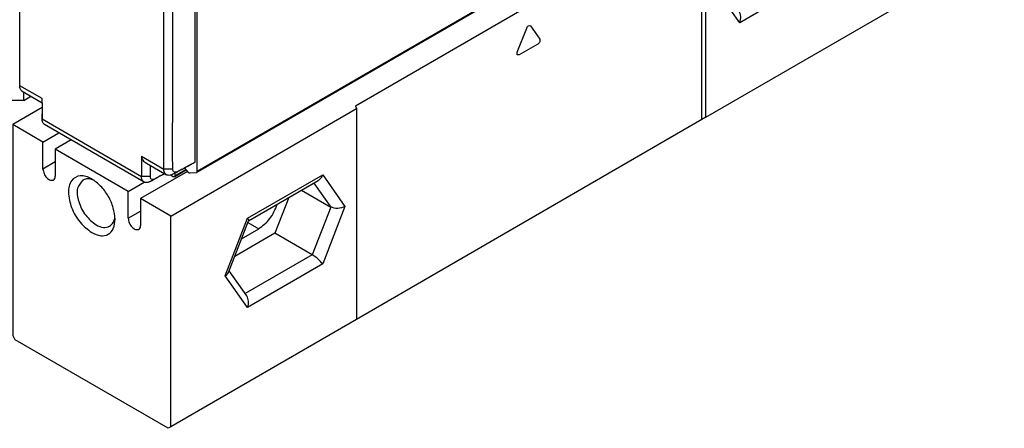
# Model space of a CAD drawing. Header units: millimetres. Extents: x -418 to 1275, y -151 to 443.
# Tile 13 of 47: x 103 to 130, y -133 to -122. Entities that reach past the tile are written whole.
import ezdxf

# ---------------------------------------------------------------- set-up
doc = ezdxf.new("R2010")
doc.units = ezdxf.units.MM

# ---------------------------------------------------------------- blocks, each defined once
blk = doc.blocks.new('CABEZA_RANURADA_REGLA_SV2__34', base_point=(309.55, -399.73))
at = {"color": 7, "linetype": 'Continuous'}
for p, q in [((386.055, -343.437), (388.039, -344.585)), ((365.322, -357.733), (388.039, -344.585)), ((388.039, -344.585), (388.039, -361.547)), ((368.125, -360.104), (373.718, -356.877)), ((364.987, -357.681), (337.127, -373.806)), ((364.987, -374.888), (364.987, -357.681)), ((365.322, -357.733), (364.987, -357.681)), ((365.322, -374.695), (365.322, -357.733)), ((371.916, -357.92), (374.568, -359.455)), ((372.518, -357.572), (374.568, -358.758)), ((371.358, -358.243), (370.247, -361.106)), ((366.51, -364.266), (368.125, -360.104)), ((368.12, -360.117), (368.125, -360.104)), ((370.247, -361.106), (367.009, -362.98)), ((367.56, -361.56), (368.947, -360.757)), ((373.253, -362.845), (370.247, -361.106)), ((365.322, -374.695), (388.039, -361.547)), ((367.986, -366.14), (366.565, -364.124)), ((311.914, -373.911), (309.55, -375.279)), ((337.127, -373.806), (337.217, -374)), ((322.278, -382.646), (337.217, -374)), ((337.217, -374), (337.217, -390.962)), ((365.322, -374.695), (364.987, -374.888)), ((311.989, -376.691), (309.55, -375.279)), ((309.55, -375.279), (309.55, -392.241)), ((364.987, -374.888), (337.217, -390.962)), ((311.989, -376.691), (313.273, -375.948)), ((311.989, -378.86), (311.989, -376.691)), ((314.263, -376.521), (312.979, -377.264)), ((318.848, -380.661), (312.979, -377.264)), ((312.979, -377.264), (312.979, -379.433)), ((323.615, -379.048), (319.838, -381.234)), ((318.848, -380.661), (320.132, -379.918)), ((328.527, -383.022), (334.12, -379.795)), ((318.848, -382.83), (318.848, -380.661)), ((332.794, -380.563), (335.145, -381.924)), ((322.278, -382.646), (319.838, -381.234)), ((319.838, -381.234), (319.838, -383.403)), ((331.76, -381.161), (330.649, -384.024)), ((322.278, -399.608), (322.278, -382.646)), ((326.912, -387.185), (328.51, -383.042)), ((328.51, -383.042), (328.527, -383.022)), ((330.649, -384.024), (327.411, -385.898)), ((327.963, -384.478), (329.349, -383.676)), ((333.655, -385.763), (330.649, -384.024)), ((328.388, -389.058), (326.967, -387.043)), ((337.217, -390.962), (322.278, -399.608)), ((309.762, -392.609), (309.55, -392.241)), ((322.066, -399.73), (309.762, -392.609)), ((322.278, -399.608), (322.066, -399.73))]:
    blk.add_line(p, q, dxfattribs=at)
at = {"color": 3, "linetype": 'Continuous'}
for p, q in [((368.047, -359.907), (374.089, -356.41)), ((374.089, -356.41), (375.629, -358.595)), ((373.38, -357.073), (374.568, -358.758)), ((374.568, -359.455), (374.568, -358.758)), ((375.629, -359.619), (375.629, -358.595)), ((374.568, -359.455), (373.253, -362.845)), ((375.629, -359.619), (374.089, -363.586)), ((366.251, -364.535), (368.047, -359.907)), ((368.069, -360.249), (368.947, -360.757)), ((373.253, -362.845), (367.862, -365.965)), ((374.089, -363.586), (368.047, -367.083)), ((368.047, -367.083), (366.251, -364.535)), ((350.149, -369.46), (350.904, -367.516)), ((351.21, -367.339), (351.964, -368.41)), ((351.811, -368.804), (350.302, -369.677)), ((312.979, -378.287), (311.989, -378.86)), ((328.449, -382.825), (334.491, -379.328)), ((334.491, -379.328), (336.287, -381.877)), ((333.782, -379.991), (335.145, -381.924)), ((318.848, -382.83), (319.838, -382.257)), ((335.145, -381.924), (333.655, -385.763)), ((336.287, -381.877), (334.491, -386.505)), ((326.653, -387.453), (328.449, -382.825)), ((328.471, -383.168), (329.349, -383.676)), ((333.655, -385.763), (328.264, -388.883)), ((334.491, -386.505), (328.449, -390.002)), ((328.449, -390.002), (326.653, -387.453))]:
    blk.add_line(p, q, dxfattribs=at)
at = {"color": 7, "linetype": 'Continuous'}
for points, knots in [([(374.089, -356.41), (374.044, -356.508), (373.958, -356.695), (373.795, -356.819), (373.718, -356.877)], [0, 0, 0, 0, 0.3192626, 0.6047194, 0.6047194, 0.6047194, 0.6047194]), ([(368.947, -360.757), (369.27, -360.505), (369.942, -359.979), (370.266, -359.188), (370.435, -358.778)], [0, 0, 0, 0, 1.208591, 2.514789, 2.514789, 2.514789, 2.514789]), ([(375.629, -358.595), (375.456, -358.704), (375.125, -358.914), (374.748, -358.809), (374.568, -358.758)], [0, 0, 0, 0, 0.583316, 1.119502, 1.119502, 1.119502, 1.119502]), ([(375.629, -359.619), (375.45, -359.637), (375.083, -359.675), (374.743, -359.53), (374.568, -359.455)], [0, 0, 0, 0, 0.530448, 1.08893, 1.08893, 1.08893, 1.08893]), ([(368.047, -359.907), (368.075, -359.945), (368.12, -360.005), (368.124, -360.078), (368.125, -360.104)], [0, 0, 0, 0, 0.1380729, 0.2162045, 0.2162045, 0.2162045, 0.2162045]), ([(374.089, -363.586), (373.97, -363.448), (373.726, -363.163), (373.413, -362.953), (373.253, -362.845)], [0, 0, 0, 0, 0.544, 1.122304, 1.122304, 1.122304, 1.122304]), ([(366.251, -364.535), (366.31, -364.497), (366.418, -364.428), (366.481, -364.317), (366.51, -364.266)], [0, 0, 0, 0, 0.2062327, 0.3781989, 0.3781989, 0.3781989, 0.3781989]), ([(368.047, -367.083), (368.095, -366.912), (368.184, -366.589), (368.049, -366.284), (367.986, -366.14)], [0, 0, 0, 0, 0.5140954, 0.9715545, 0.9715545, 0.9715545, 0.9715545]), ([(311.989, -378.86), (312.009, -378.986), (312.049, -379.247), (312.267, -379.556), (312.542, -379.8), (312.748, -379.767), (312.835, -379.753)], [0, 0, 0, 0, 0.375138, 0.780565, 1.128475, 1.382089, 1.382089, 1.382089, 1.382089]), ([(312.835, -379.753), (312.876, -379.714), (312.968, -379.629), (312.975, -379.503), (312.979, -379.433)], [0, 0, 0, 0, 0.1629939, 0.3628017, 0.3628017, 0.3628017, 0.3628017]), ([(315.907, -379.652), (315.597, -379.508), (315.035, -379.247), (314.131, -379.777), (313.969, -380.851), (314.25, -382.013), (314.886, -383.179), (315.582, -383.72), (315.914, -383.978)], [0, 0, 0, 0, 0.967363, 1.757443, 2.725878, 3.976346, 5.346496, 6.597794, 6.597794, 6.597794, 6.597794]), ([(334.491, -379.328), (334.446, -379.427), (334.36, -379.613), (334.197, -379.737), (334.12, -379.795)], [0, 0, 0, 0, 0.3192626, 0.6047194, 0.6047194, 0.6047194, 0.6047194]), ([(315.19, -379.751), (315.02, -379.961), (314.617, -380.458), (314.843, -381.561), (315.331, -382.613), (315.963, -383.121), (316.267, -383.365)], [0, 0, 0, 0, 0.7776, 1.843889, 3.087044, 4.238712, 4.238712, 4.238712, 4.238712]), ([(316.094, -379.77), (315.931, -379.709), (315.63, -379.596), (315.329, -379.702), (315.19, -379.751)], [0, 0, 0, 0, 0.5020418, 0.9296149, 0.9296149, 0.9296149, 0.9296149]), ([(317.788, -382.901), (317.756, -382.593), (317.689, -381.944), (317.261, -381.037), (316.688, -380.214), (316.158, -379.833), (315.907, -379.652)], [0, 0, 0, 0, 0.922974, 1.946044, 2.969113, 3.892087, 3.892087, 3.892087, 3.892087]), ([(329.349, -383.676), (329.672, -383.423), (330.344, -382.897), (330.668, -382.107), (330.837, -381.696)], [0, 0, 0, 0, 1.208591, 2.514789, 2.514789, 2.514789, 2.514789]), ([(336.287, -381.877), (336.092, -381.955), (335.716, -382.105), (335.33, -381.983), (335.145, -381.924)], [0, 0, 0, 0, 0.609864, 1.175662, 1.175662, 1.175662, 1.175662]), ([(315.914, -383.978), (316.146, -384.09), (316.566, -384.293), (317.278, -384.181), (317.733, -383.623), (317.768, -383.157), (317.788, -382.901)], [0, 0, 0, 0, 0.759585, 1.378584, 1.996766, 2.754743, 2.754743, 2.754743, 2.754743]), ([(316.267, -383.365), (316.459, -383.463), (316.808, -383.639), (317.178, -383.524), (317.344, -383.473)], [0, 0, 0, 0, 0.617537, 1.120661, 1.120661, 1.120661, 1.120661]), ([(317.344, -383.473), (317.456, -383.377), (317.698, -383.169), (317.75, -382.852), (317.778, -382.68)], [0, 0, 0, 0, 0.4275732, 0.9296149, 0.9296149, 0.9296149, 0.9296149]), ([(318.848, -382.83), (318.868, -382.956), (318.908, -383.217), (319.126, -383.526), (319.401, -383.769), (319.607, -383.736), (319.694, -383.722)], [0, 0, 0, 0, 0.375138, 0.780565, 1.128475, 1.382089, 1.382089, 1.382089, 1.382089]), ([(319.694, -383.722), (319.735, -383.684), (319.827, -383.599), (319.834, -383.473), (319.838, -383.403)], [0, 0, 0, 0, 0.1629939, 0.3628017, 0.3628017, 0.3628017, 0.3628017]), ([(328.449, -382.825), (328.477, -382.863), (328.522, -382.923), (328.526, -382.996), (328.527, -383.022)], [0, 0, 0, 0, 0.1380729, 0.2162045, 0.2162045, 0.2162045, 0.2162045]), ([(334.491, -386.505), (334.372, -386.366), (334.128, -386.081), (333.815, -385.871), (333.655, -385.763)], [0, 0, 0, 0, 0.544, 1.122304, 1.122304, 1.122304, 1.122304]), ([(326.653, -387.453), (326.712, -387.416), (326.82, -387.347), (326.883, -387.235), (326.912, -387.185)], [0, 0, 0, 0, 0.2062327, 0.3781989, 0.3781989, 0.3781989, 0.3781989]), ([(328.449, -390.002), (328.497, -389.831), (328.586, -389.508), (328.451, -389.202), (328.388, -389.058)], [0, 0, 0, 0, 0.5140954, 0.9715545, 0.9715545, 0.9715545, 0.9715545])]:
    blk.add_open_spline(points, degree=3, knots=knots, dxfattribs=at)
at = {"color": 3, "linetype": 'Continuous'}
for points, knots in [([(350.904, -367.516), (350.946, -367.431), (351.014, -367.293), (351.155, -367.326), (351.21, -367.339)], [0, 0, 0, 0, 0.2442487, 0.3979015, 0.3979015, 0.3979015, 0.3979015]), ([(351.964, -368.41), (351.974, -368.481), (351.995, -368.638), (351.876, -368.745), (351.811, -368.804)], [0, 0, 0, 0, 0.2038571, 0.4481876, 0.4481876, 0.4481876, 0.4481876]), ([(350.302, -369.677), (350.241, -369.683), (350.096, -369.696), (350.13, -369.546), (350.149, -369.46)], [0, 0, 0, 0, 0.153521, 0.3571808, 0.3571808, 0.3571808, 0.3571808])]:
    blk.add_open_spline(points, degree=3, knots=knots, dxfattribs=at)
blk = doc.blocks.new('SOPORTE_SV2__35', base_point=(302.479, -374.815))
at = {"color": 7, "linetype": 'Continuous'}
for q in [(310.434, -372.674), (311.011, -373.008), (307.605, -373.342)]:
    blk.add_line((310.434, -373.342), q, dxfattribs=at)
blk = doc.blocks.new('REGLA_SV2-570__36', base_point=(310.111, -379.971))
at = {"color": 7, "linetype": 'Continuous'}
for p, q in [((797.412, -105.354), (324.358, -379.145)), ((310.117, -372.154), (310.117, -350.601)), ((324.399, -379.054), (324.399, -354.91)), ((324.222, -378.298), (324.222, -355.873)), ((310.32, -372.608), (311.916, -373.532)), ((311.92, -374.828), (311.914, -374.423)), ((320.117, -379.91), (312.123, -375.283)), ((322.424, -378.867), (322.419, -377.663)), ((320.323, -378.398), (321.92, -379.322)), ((322.46, -379.48), (322.242, -379.354)), ((322.419, -378.886), (322.424, -378.867)), ((322.56, -379.49), (323.516, -378.937)), ((322.601, -379.185), (322.601, -379.399)), ((323.689, -379.13), (323.368, -378.772)), ((324.328, -379.155), (323.819, -379.199)), ((324.328, -379.155), (324.358, -379.145))]:
    blk.add_line(p, q, dxfattribs=at)
at = {"color": 3, "linetype": 'Continuous'}
for p, q in [((797.453, -105.262), (324.399, -379.054)), ((311.92, -373.197), (310.117, -372.154)), ((311.92, -374.828), (319.907, -379.451)), ((319.907, -377.82), (321.71, -378.864)), ((320.62, -379.455), (319.907, -379.451)), ((322.424, -378.867), (321.71, -378.864)), ((322.417, -379.284), (322.773, -379.08)), ((322.601, -379.399), (323.476, -378.893)), ((320.614, -379.871), (320.97, -379.667))]:
    blk.add_line(p, q, dxfattribs=at)
at = {"color": 7, "linetype": 'Continuous'}
for points in [[(321.71, -378.864), (321.71, -377.068), (321.71, -373.475), (321.71, -368.087), (321.71, -362.699), (321.71, -359.107), (321.71, -357.311)], [(310.117, -372.168), (310.117, -372.166), (310.117, -372.161), (310.117, -372.156), (310.117, -372.154)], [(311.92, -374.843), (311.92, -374.84), (311.92, -374.835), (311.92, -374.831), (311.92, -374.828)], [(319.907, -377.82), (319.907, -377.829), (319.907, -377.847), (319.907, -377.864), (319.907, -377.873)], [(323.908, -378.468), (323.961, -378.439), (324.065, -378.383), (324.17, -378.327), (324.222, -378.298)]]:
    blk.add_open_spline(points, degree=3, dxfattribs=at)
for points, knots in [([(322.419, -377.663), (322.421, -376.067), (322.424, -372.877), (322.423, -367.89), (322.424, -362.702), (322.424, -359.11), (322.424, -357.314)], [0, 0, 0, 0, 4.785921, 9.571838, 14.960146, 20.348455, 20.348455, 20.348455, 20.348455]), ([(310.32, -372.608), (310.285, -372.582), (310.224, -372.536), (310.164, -372.43), (310.125, -372.31), (310.12, -372.217), (310.117, -372.168)], [0, 0, 0, 0, 0.1287643, 0.2269665, 0.3589376, 0.5050726, 0.5050726, 0.5050726, 0.5050726]), ([(311.916, -373.532), (311.916, -373.543), (311.914, -373.566), (311.915, -373.725), (311.914, -374.011), (311.914, -374.285), (311.914, -374.423)], [0, 0, 0, 0, 0.0334594, 0.0679693, 0.4765977, 0.890534, 0.890534, 0.890534, 0.890534]), ([(311.916, -373.532), (311.917, -373.53), (311.917, -373.527), (311.919, -373.514), (311.918, -373.49), (311.92, -373.434), (311.92, -373.352), (311.92, -373.275), (311.92, -373.223), (311.92, -373.206), (311.92, -373.197)], [0, 0, 0, 0, 0.0055106, 0.0110212, 0.0386365, 0.0765796, 0.1811591, 0.2839439, 0.3082016, 0.3348846, 0.3348846, 0.3348846, 0.3348846]), ([(311.914, -374.423), (311.916, -374.489), (311.921, -374.625), (311.92, -374.76), (311.92, -374.828)], [0, 0, 0, 0, 0.200279, 0.4057927, 0.4057927, 0.4057927, 0.4057927]), ([(312.123, -375.283), (312.088, -375.257), (312.027, -375.211), (311.963, -375.098), (311.927, -374.977), (311.922, -374.884), (311.92, -374.843)], [0, 0, 0, 0, 0.1287648, 0.2269673, 0.3812891, 0.5050079, 0.5050079, 0.5050079, 0.5050079]), ([(319.907, -377.873), (319.918, -377.921), (319.941, -378.02), (320.029, -378.16), (320.156, -378.292), (320.266, -378.361), (320.323, -378.398)], [0, 0, 0, 0, 0.1464903, 0.3036735, 0.4874866, 0.6918942, 0.6918942, 0.6918942, 0.6918942]), ([(319.907, -377.873), (319.907, -378), (319.907, -378.254), (319.907, -378.645), (319.907, -379.043), (319.907, -379.315), (319.907, -379.451)], [0, 0, 0, 0, 0.381404, 0.762808, 1.170552, 1.578296, 1.578296, 1.578296, 1.578296]), ([(320.62, -378.57), (320.62, -378.582), (320.62, -378.605), (320.62, -378.764), (320.62, -379.047), (320.62, -379.319), (320.62, -379.455)], [0, 0, 0, 0, 0.034696, 0.069392, 0.477136, 0.8848818, 0.8848818, 0.8848818, 0.8848818]), ([(322.417, -379.284), (322.539, -379.218), (322.783, -379.087), (323.147, -378.891), (323.509, -378.695), (323.749, -378.566), (323.869, -378.502)], [0, 0, 0, 0, 0.4158, 0.831604, 1.240278, 1.648953, 1.648953, 1.648953, 1.648953]), ([(322.773, -379.08), (322.894, -379.014), (323.138, -378.883), (323.448, -378.716), (323.705, -378.577), (323.841, -378.504), (323.908, -378.468)], [0, 0, 0, 0, 0.413506, 0.828983, 1.059307, 1.289631, 1.289631, 1.289631, 1.289631]), ([(323.869, -378.502), (323.876, -378.497), (323.892, -378.489), (323.903, -378.475), (323.908, -378.468)], [0, 0, 0, 0, 0.02554882, 0.05260931, 0.05260931, 0.05260931, 0.05260931]), ([(320.117, -379.91), (320.091, -379.891), (320.025, -379.846), (319.957, -379.737), (319.914, -379.598), (319.91, -379.502), (319.907, -379.451)], [0, 0, 0, 0, 0.0943155, 0.2383488, 0.3753432, 0.5263416, 0.5263416, 0.5263416, 0.5263416]), ([(321.782, -379.242), (321.709, -379.281), (321.564, -379.359), (321.297, -379.503), (320.98, -379.674), (320.736, -379.806), (320.614, -379.871)], [0, 0, 0, 0, 0.247406, 0.494812, 0.910616, 1.326416, 1.326416, 1.326416, 1.326416]), ([(320.97, -379.667), (320.928, -379.685), (320.848, -379.72), (320.716, -379.695), (320.631, -379.589), (320.624, -379.502), (320.62, -379.455)], [0, 0, 0, 0, 0.1365514, 0.2565789, 0.3734304, 0.5141403, 0.5141403, 0.5141403, 0.5141403]), ([(321.77, -379.236), (321.759, -379.242), (321.735, -379.255), (321.59, -379.333), (321.335, -379.471), (321.091, -379.602), (320.97, -379.667)], [0, 0, 0, 0, 0.0401894, 0.0803787, 0.4958555, 0.909364, 0.909364, 0.909364, 0.909364]), ([(321.92, -379.322), (321.883, -379.295), (321.819, -379.246), (321.752, -379.129), (321.716, -379.002), (321.712, -378.906), (321.71, -378.864)], [0, 0, 0, 0, 0.1362186, 0.2382907, 0.3990763, 0.5262079, 0.5262079, 0.5262079, 0.5262079]), ([(322.417, -379.284), (322.385, -379.3), (322.324, -379.331), (322.205, -379.366), (322.064, -379.382), (321.966, -379.341), (321.92, -379.322)], [0, 0, 0, 0, 0.1066576, 0.2062192, 0.3703905, 0.5188611, 0.5188611, 0.5188611, 0.5188611]), ([(322.773, -379.08), (322.731, -379.098), (322.651, -379.133), (322.521, -379.108), (322.439, -379.01), (322.426, -378.929), (322.419, -378.886)], [0, 0, 0, 0, 0.1365618, 0.2565815, 0.3667142, 0.4975439, 0.4975439, 0.4975439, 0.4975439]), ([(322.601, -379.399), (322.6, -379.419), (322.598, -379.455), (322.572, -379.479), (322.56, -379.49)], [0, 0, 0, 0, 0.0570879, 0.1036576, 0.1036576, 0.1036576, 0.1036576]), ([(323.819, -379.199), (323.797, -379.196), (323.745, -379.188), (323.709, -379.151), (323.689, -379.13)], [0, 0, 0, 0, 0.066415, 0.1511909, 0.1511909, 0.1511909, 0.1511909]), ([(324.358, -379.145), (324.37, -379.135), (324.396, -379.11), (324.398, -379.074), (324.399, -379.054)], [0, 0, 0, 0, 0.0465697, 0.1036576, 0.1036576, 0.1036576, 0.1036576]), ([(320.614, -379.871), (320.582, -379.887), (320.521, -379.918), (320.402, -379.954), (320.261, -379.969), (320.163, -379.929), (320.117, -379.91)], [0, 0, 0, 0, 0.1066576, 0.2062192, 0.3703905, 0.5188611, 0.5188611, 0.5188611, 0.5188611]), ([(322.56, -379.49), (322.545, -379.495), (322.51, -379.506), (322.478, -379.489), (322.46, -379.48)], [0, 0, 0, 0, 0.0468022, 0.1042475, 0.1042475, 0.1042475, 0.1042475])]:
    blk.add_open_spline(points, degree=3, knots=knots, dxfattribs=at)
blk = doc.blocks.new('REGLA_SV2-570mm__37', base_point=(302.479, -399.73))
for name, p in [('SOPORTE_SV2__35', (302.479, -374.815)), ('REGLA_SV2-570__36', (310.111, -379.971)), ('CABEZA_RANURADA_REGLA_SV2__34', (309.55, -399.73))]:
    blk.add_blockref(name, p)
blk = doc.blocks.new('Iso2', base_point=(374.25, -335.4))
blk.add_blockref('REGLA_SV2-570mm__37', (302.479, -399.73))

msp = doc.modelspace()

# ---------------------------------------------------------------- block references
at = {"xscale": 0.33333333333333, "yscale": 0.33333333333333, "zscale": 0.33333333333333}
msp.add_blockref('Iso2', (124.75, -111.8), dxfattribs=at)

doc.saveas('drawing.dxf')
